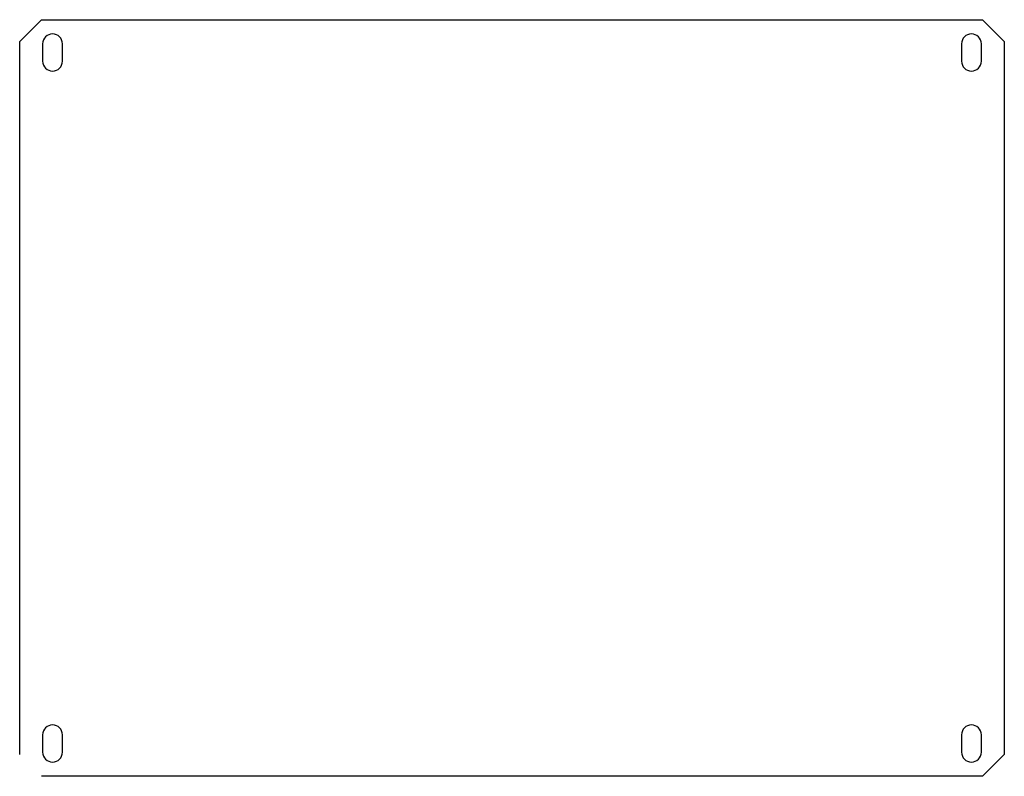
# Model space of a CAD drawing. Header units: millimetres. Extents: x 15 to 913, y -15 to 331.
# Tile 2 of 2: x 463 to 913, y -15 to 331. Entities that reach past the tile are written whole.
import ezdxf

# ---------------------------------------------------------------- set-up
doc = ezdxf.new("R2010")
doc.units = ezdxf.units.MM
doc.layers.get('0').update_dxf_attribs({"true_color": 0xffffff})

msp = doc.modelspace()

# ---------------------------------------------------------------- linework, layer by layer
at = {"color": 7, "linetype": 'Continuous', "lineweight": 30, "true_color": 0xffffff}
for p, q in [((473.450049, 330.85979), (463.450059, 320.8598)), ((473.450049, 330.85979), (903.450056, 330.85979)), ((913.450047, 320.8598), (903.450056, 330.85979)), ((463.450059, -5.140205), (463.450059, 320.8598)), ((473.950058, 319.859798), (473.950058, 311.859797)), ((482.950046, 311.859797), (482.950046, 319.859798)), ((893.95006, 319.859798), (893.95006, 311.859797)), ((902.950048, 311.859797), (902.950048, 319.859798)), ((913.450047, 320.8598), (913.450047, -5.140205)), ((473.950058, 3.859798), (473.950058, -4.140203)), ((482.950046, -4.140203), (482.950046, 3.859798)), ((893.95006, 3.859798), (893.95006, -4.140203)), ((902.950048, -4.140203), (902.950048, 3.859798)), ((903.450056, -15.140196), (913.450047, -5.140205)), ((903.450056, -15.140196), (473.450049, -15.140196))]:
    msp.add_line(p, q, dxfattribs=at)
for centre, start, end in [((478.450053, 319.859797), 0, 180), ((898.450053, 319.859797), 0, 180), ((478.450053, 311.859797), 180, 0), ((898.450053, 311.859797), 180, 0), ((478.450053, 3.859797), 0, 180), ((898.450053, 3.859797), 0, 180), ((478.450053, -4.140203), 180, 0), ((898.450053, -4.140203), 180, 0)]:
    msp.add_arc(centre, 4.5, start, end, dxfattribs=at)

doc.saveas('drawing.dxf')
